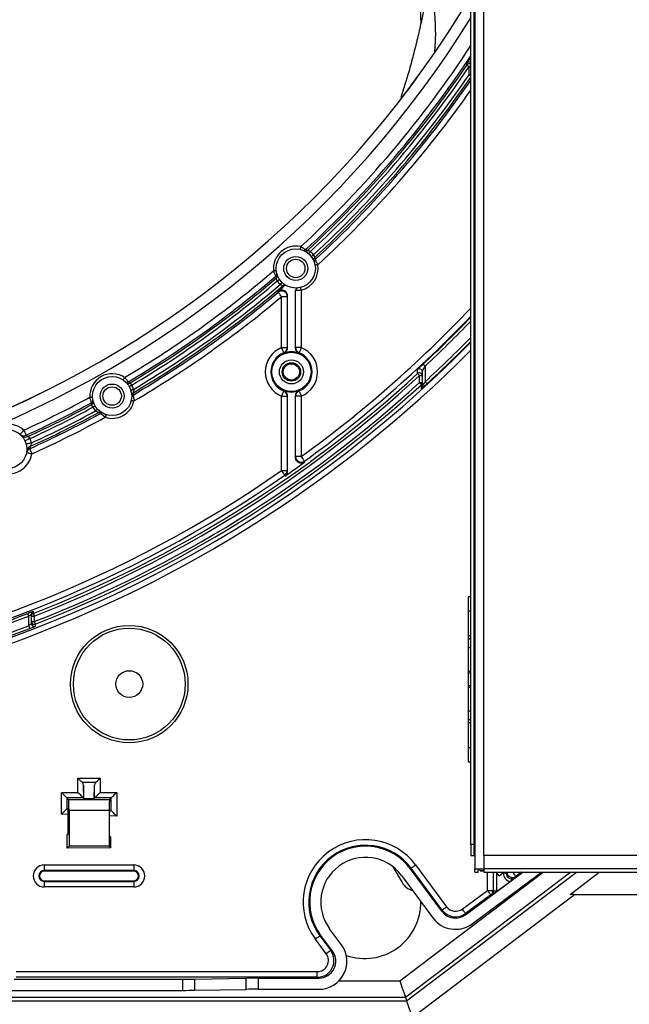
# Model space of a CAD drawing. Header units: millimetres. Extents: x 25 to 1935, y 715 to 2336.
# Tile 98 of 252: x 795 to 831, y 1862 to 1921. Entities that reach past the tile are written whole.
import ezdxf

# ---------------------------------------------------------------- set-up
doc = ezdxf.new("R2010")
doc.units = ezdxf.units.MM
doc.header["$LTSCALE"] = 2
doc.layers.get('0').update_dxf_attribs({"color": 2})

msp = doc.modelspace()

# ---------------------------------------------------------------- linework, layer by layer
at = {"color": 2, "linetype": 'Continuous', "lineweight": 30}
for p, q in [((822.246, 2031.16), (822.246, 1870.543)), ((822.78, 1871.326), (822.78, 2031.16)), ((822.013, 1871.993), (822.013, 2029.493)), ((822.213, 1871.993), (822.213, 2029.493)), ((821.911, 1917.878), (821.911, 1918.363)), ((822.013, 1918.363), (821.911, 1918.363)), ((821.911, 1917.878), (822.013, 1917.878)), ((822.213, 1912.287), (822.246, 1912.287)), ((822.246, 1910.787), (822.213, 1910.787)), ((822.213, 1906.121), (822.246, 1906.121)), ((811.898, 1905.037), (811.898, 1901.611)), ((810.732, 1901.611), (810.732, 1904.653)), ((810.732, 1904.653), (811.065, 1904.653)), ((811.065, 1904.721), (811.065, 1901.583)), ((811.565, 1901.583), (811.565, 1905.007)), ((822.246, 1904.621), (822.213, 1904.621)), ((810.732, 1901.611), (811.065, 1901.611)), ((811.898, 1901.611), (811.565, 1901.611)), ((819.283, 1900.5), (819.283, 1899.577)), ((818.95, 1899.939), (819.117, 1899.939)), ((818.95, 1899.522), (818.95, 1899.939)), ((819.117, 1900.182), (819.117, 1899.939)), ((819.117, 1899.939), (819.117, 1899.522)), ((818.95, 1899.522), (819.117, 1899.522)), ((819.117, 1899.522), (819.117, 1899.28)), ((810.732, 1898.715), (811.065, 1898.715)), ((810.732, 1894.283), (810.732, 1898.715)), ((811.065, 1898.743), (811.065, 1894.219)), ((811.565, 1895.046), (811.565, 1898.743)), ((811.898, 1898.715), (811.565, 1898.715)), ((811.898, 1898.715), (811.898, 1895.11)), ((811.898, 1895.11), (811.565, 1895.11)), ((810.732, 1894.283), (811.065, 1894.283)), ((822.013, 1886.749), (821.851, 1886.749)), ((821.851, 1886.749), (821.851, 1885.916)), ((795.812, 1885.602), (795.812, 1885.721)), ((821.851, 1885.916), (821.851, 1884.416)), ((821.851, 1885.916), (822.013, 1885.916)), ((795.646, 1885.02), (795.646, 1885.598)), ((795.812, 1885.273), (795.812, 1885.602)), ((795.812, 1885.602), (795.979, 1885.602)), ((795.812, 1885.273), (795.979, 1885.273)), ((795.812, 1885.154), (795.812, 1885.273)), ((795.979, 1885.602), (795.979, 1885.273)), ((822.013, 1884.416), (821.851, 1884.416)), ((821.851, 1884.416), (821.851, 1884.229)), ((822.013, 1884.229), (821.851, 1884.229)), ((821.851, 1884.229), (821.851, 1883.729)), ((821.851, 1883.729), (821.851, 1882.291)), ((821.851, 1883.729), (822.013, 1883.729)), ((821.851, 1882.291), (821.851, 1882.213)), ((822.013, 1882.291), (821.851, 1882.291)), ((821.851, 1882.213), (822.013, 1882.213)), ((821.851, 1882.213), (821.851, 1881.452)), ((822.013, 1881.452), (821.851, 1881.452)), ((821.851, 1881.452), (821.851, 1881.374)), ((821.851, 1881.374), (821.851, 1879.936)), ((821.851, 1881.374), (822.013, 1881.374)), ((821.851, 1879.936), (821.851, 1879.436)), ((822.013, 1879.936), (821.851, 1879.936)), ((821.851, 1879.436), (822.013, 1879.436)), ((821.851, 1879.436), (821.851, 1879.249)), ((821.851, 1879.249), (822.013, 1879.249)), ((821.851, 1879.249), (821.851, 1877.749)), ((821.851, 1877.749), (821.851, 1876.916)), ((822.013, 1877.749), (821.851, 1877.749)), ((821.851, 1876.916), (822.013, 1876.916)), ((798.584, 1875.094), (798.584, 1875.944)), ((798.584, 1875.944), (799.906, 1875.944)), ((799.639, 1875.677), (798.851, 1875.677)), ((799.906, 1875.944), (799.906, 1875.094)), ((797.595, 1875.094), (798.584, 1875.094)), ((797.595, 1873.789), (797.595, 1875.094)), ((798.917, 1875.532), (798.917, 1874.76)), ((798.936, 1874.733), (798.917, 1875.532)), ((799.554, 1874.733), (799.572, 1875.532)), ((799.572, 1874.76), (799.572, 1875.532)), ((799.906, 1875.094), (800.894, 1875.094)), ((800.894, 1875.094), (800.894, 1873.674)), ((797.928, 1874.761), (797.928, 1874.11)), ((797.928, 1874.761), (798.018, 1874.671)), ((798.917, 1874.761), (797.928, 1874.761)), ((798.018, 1874.671), (800.471, 1874.671)), ((798.917, 1874.76), (798.937, 1874.699)), ((798.936, 1874.733), (799.554, 1874.733)), ((799.552, 1874.699), (798.937, 1874.699)), ((799.572, 1874.76), (799.552, 1874.699)), ((800.562, 1874.761), (799.573, 1874.761)), ((800.562, 1874.761), (800.471, 1874.671)), ((800.562, 1874.018), (800.562, 1874.761)), ((798.001, 1874.111), (797.929, 1874.111)), ((797.929, 1874.111), (798.002, 1874.108)), ((798.009, 1872.573), (798.009, 1873.943)), ((798.051, 1874.005), (798.051, 1871.882)), ((800.438, 1874.005), (798.051, 1874.005)), ((800.438, 1874.005), (800.438, 1871.882)), ((800.48, 1874.022), (800.561, 1874.019)), ((800.482, 1874.024), (800.561, 1874.019)), ((798.009, 1873.774), (797.595, 1873.789)), ((800.473, 1872.444), (800.473, 1873.858)), ((800.894, 1873.674), (800.473, 1873.688)), ((797.939, 1871.77), (797.939, 1872.581)), ((797.939, 1872.581), (798.009, 1872.573)), ((798.009, 1872.577), (797.939, 1872.581)), ((800.543, 1872.444), (800.473, 1872.448)), ((800.543, 1872.444), (800.473, 1872.444)), ((800.543, 1871.777), (800.543, 1872.444)), ((798.051, 1871.882), (797.939, 1871.77)), ((800.543, 1871.777), (797.939, 1871.77)), ((800.438, 1871.882), (798.051, 1871.882)), ((800.438, 1871.882), (800.543, 1871.777)), ((822.213, 1871.993), (822.013, 1871.993)), ((822.013, 1871.993), (822.013, 1871.326)), ((822.213, 1871.326), (822.213, 1871.993)), ((822.013, 1871.326), (822.213, 1871.326)), ((822.213, 1871.326), (822.246, 1871.326)), ((822.78, 1871.326), (822.78, 1870.543)), ((839.889, 1871.326), (822.78, 1871.326)), ((796.578, 1870.771), (801.911, 1870.771)), ((796.578, 1870.771), (796.578, 1870.438)), ((796.578, 1870.397), (796.578, 1870.438)), ((801.911, 1870.438), (796.578, 1870.438)), ((801.911, 1870.397), (796.578, 1870.397)), ((801.911, 1870.771), (801.911, 1870.438)), ((801.911, 1870.397), (801.911, 1870.438)), ((817.369, 1870.657), (817.911, 1869.717)), ((818.41, 1870.538), (818.452, 1870.569)), ((820.291, 1868), (818.41, 1870.538)), ((820.302, 1868.073), (818.452, 1870.569)), ((818.719, 1870.767), (820.57, 1868.272)), ((822.246, 1870.543), (822.78, 1870.543)), ((822.246, 1870.326), (822.246, 1870.543)), ((822.446, 1870.326), (822.446, 1870.543)), ((822.567, 1870.409), (822.567, 1870.543)), ((822.767, 1870.409), (822.567, 1870.409)), ((822.767, 1870.543), (822.767, 1870.409)), ((822.78, 1870.409), (822.767, 1870.409)), ((839.889, 1870.543), (822.78, 1870.543)), ((822.78, 1870.543), (822.78, 1870.326)), ((796.578, 1869.824), (796.578, 1869.783)), ((796.578, 1869.824), (801.911, 1869.824)), ((801.911, 1869.824), (801.911, 1869.783)), ((817.778, 1863.86), (826.32, 1870.326)), ((817.874, 1870.14), (819.756, 1867.603)), ((827.977, 1870.326), (818.114, 1862.861)), ((818.182, 1862.66), (828.31, 1870.326)), ((821.69, 1867.792), (825.107, 1870.326)), ((822.087, 1867.257), (826.226, 1870.326)), ((822.246, 1870.326), (822.446, 1870.326)), ((822.78, 1870.326), (839.889, 1870.326)), ((823.001, 1869.245), (823.001, 1870.326)), ((823.334, 1870.326), (823.334, 1869.245)), ((823.373, 1869.225), (823.373, 1870.326)), ((823.54, 1870.326), (823.54, 1869.225)), ((823.586, 1870.278), (823.648, 1870.326)), ((823.709, 1870.121), (823.586, 1870.278)), ((823.709, 1870.121), (823.973, 1870.326)), ((823.95, 1870.271), (823.95, 1870.308)), ((824.117, 1870.271), (823.95, 1870.271)), ((824.013, 1870.326), (824.045, 1870.286)), ((824.117, 1870.31), (824.117, 1870.271)), ((824.687, 1870.081), (824.648, 1870.003)), ((825.019, 1870.326), (824.687, 1870.081)), ((827.928, 1869.011), (829.666, 1870.326)), ((796.578, 1869.783), (801.911, 1869.783)), ((796.578, 1869.783), (796.578, 1869.45)), ((801.911, 1869.45), (796.578, 1869.45)), ((801.911, 1869.783), (801.911, 1869.45)), ((821.502, 1868.134), (823.001, 1869.245)), ((823.001, 1869.245), (823.334, 1869.245)), ((823.334, 1869.245), (823.373, 1869.225)), ((823.373, 1869.225), (823.54, 1869.225)), ((823.537, 1869.175), (824.353, 1869.78)), ((818.511, 1861.677), (828.199, 1869.011)), ((823.199, 1868.977), (821.701, 1867.866)), ((823.238, 1868.957), (823.199, 1868.977)), ((828.199, 1869.011), (827.928, 1869.011)), ((828.199, 1869.011), (843.329, 1869.011)), ((820.291, 1868), (820.302, 1868.073)), ((821.701, 1867.866), (821.69, 1867.792)), ((814.297, 1866.011), (813.59, 1866.964)), ((813.389, 1865.468), (812.745, 1866.337)), ((813.054, 1866.567), (813.012, 1866.535)), ((813.012, 1866.535), (813.657, 1865.666)), ((813.054, 1866.567), (813.761, 1865.614)), ((813.657, 1865.666), (813.761, 1865.614)), ((794.789, 1863.954), (804.831, 1863.954)), ((794.906, 1864.404), (812.854, 1864.404)), ((812.854, 1864.071), (794.906, 1864.071)), ((804.831, 1863.288), (804.831, 1863.954)), ((805.538, 1863.96), (808.619, 1864.013)), ((805.538, 1863.96), (805.538, 1863.293)), ((808.619, 1863.347), (808.619, 1864.013)), ((809.326, 1864.018), (812.958, 1864.018)), ((809.326, 1864.018), (809.326, 1863.352)), ((812.854, 1864.071), (812.854, 1864.404)), ((812.958, 1864.018), (812.854, 1864.071)), ((805.538, 1863.293), (808.619, 1863.347)), ((809.326, 1863.352), (812.958, 1863.352)), ((814.157, 1863.86), (817.778, 1863.86)), ((818.114, 1862.861), (780.011, 1862.861)), ((794.026, 1863.288), (804.831, 1863.288)), ((818.114, 1862.861), (818.182, 1862.66)), ((780.011, 1862.66), (818.182, 1862.66)), ((818.182, 1862.66), (818.511, 1861.677))]:
    msp.add_line(p, q, dxfattribs=at)
at = {"color": 2, "linetype": 'Continuous', "lineweight": 30, "flags": 128}
for points in [[(821.773, 1918.456), (821.773, 1918.461), (821.773, 1918.503), (821.773, 1918.563)], [(822.013, 1918.602), (822.008, 1918.606), (821.967, 1918.627)], [(821.773, 1918.456), (821.776, 1918.454), (821.785, 1918.448), (821.798, 1918.44), (821.815, 1918.428), (821.835, 1918.414), (821.859, 1918.398), (821.885, 1918.381), (821.911, 1918.363)], [(822.013, 1917.808), (822.008, 1917.812), (821.987, 1917.826), (821.963, 1917.842), (821.938, 1917.86), (821.911, 1917.878)], [(811.866, 1907.631), (811.859, 1907.599), (811.852, 1907.569), (811.846, 1907.541), (811.84, 1907.516), (811.836, 1907.496), (811.832, 1907.481), (811.83, 1907.472), (811.829, 1907.469)], [(812.445, 1907.339), (812.424, 1907.314), (812.404, 1907.291), (812.385, 1907.269), (812.368, 1907.25), (812.355, 1907.234), (812.345, 1907.222), (812.338, 1907.215), (812.336, 1907.213)], [(812.632, 1907.14), (812.607, 1907.12), (812.582, 1907.101), (812.559, 1907.084), (812.539, 1907.068), (812.522, 1907.056), (812.51, 1907.046), (812.503, 1907.041), (812.5, 1907.039)], [(810.247, 1906.193), (810.279, 1906.197), (810.31, 1906.2), (810.339, 1906.203), (810.364, 1906.206), (810.384, 1906.208), (810.4, 1906.209), (810.409, 1906.21), (810.412, 1906.211)], [(812.888, 1906.549), (812.856, 1906.544), (812.825, 1906.539), (812.797, 1906.534), (812.772, 1906.53), (812.751, 1906.526), (812.736, 1906.524), (812.727, 1906.522), (812.724, 1906.522)], [(810.468, 1905.584), (810.495, 1905.602), (810.521, 1905.619), (810.545, 1905.636), (810.566, 1905.65), (810.583, 1905.661), (810.596, 1905.67), (810.604, 1905.675), (810.606, 1905.677)], [(810.644, 1905.374), (810.666, 1905.398), (810.688, 1905.42), (810.708, 1905.441), (810.726, 1905.459), (810.74, 1905.474), (810.751, 1905.485), (810.758, 1905.492), (810.76, 1905.494)], [(811.898, 1905.037), (811.89, 1905.069), (811.883, 1905.099), (811.876, 1905.127), (811.87, 1905.152), (811.864, 1905.172), (811.861, 1905.187), (811.858, 1905.196), (811.858, 1905.199)], [(810.517, 1904.908), (810.517, 1904.923), (810.517, 1904.976)], [(810.732, 1904.653), (810.69, 1904.702), (810.65, 1904.749), (810.614, 1904.793), (810.581, 1904.832), (810.555, 1904.863), (810.535, 1904.887), (810.522, 1904.902), (810.517, 1904.908)], [(810.856, 1901.302), (810.854, 1901.308), (810.846, 1901.326), (810.835, 1901.355), (810.819, 1901.394), (810.8, 1901.44), (810.779, 1901.494), (810.756, 1901.551), (810.732, 1901.611)], [(811.898, 1901.611), (811.874, 1901.551), (811.851, 1901.494), (811.829, 1901.44), (811.811, 1901.394), (811.795, 1901.355), (811.784, 1901.326), (811.776, 1901.308), (811.774, 1901.302)], [(810.858, 1901.275), (810.858, 1901.281), (810.856, 1901.302)], [(811.774, 1901.302), (811.773, 1901.296), (811.772, 1901.275)], [(819.169, 1900.622), (819.172, 1900.619), (819.179, 1900.612), (819.189, 1900.6), (819.203, 1900.585), (819.221, 1900.567), (819.24, 1900.546), (819.261, 1900.523), (819.283, 1900.5)], [(801.367, 1899.828), (801.349, 1899.801), (801.332, 1899.775), (801.316, 1899.751), (801.302, 1899.73), (801.29, 1899.713), (801.282, 1899.7), (801.276, 1899.692), (801.275, 1899.69)], [(818.837, 1900.061), (818.837, 1900.069), (818.837, 1900.101), (818.837, 1900.227), (818.837, 1900.305)], [(818.95, 1899.939), (818.928, 1899.962), (818.907, 1899.985), (818.888, 1900.006), (818.871, 1900.025), (818.857, 1900.04), (818.846, 1900.051), (818.84, 1900.058), (818.837, 1900.061)], [(801.643, 1899.29), (801.646, 1899.291), (801.654, 1899.296), (801.667, 1899.304), (801.685, 1899.314), (801.707, 1899.326), (801.733, 1899.34), (801.76, 1899.355), (801.788, 1899.371)], [(819.062, 1899.399), (819.06, 1899.402), (819.053, 1899.409), (819.043, 1899.421), (819.029, 1899.436), (819.012, 1899.455), (818.992, 1899.476), (818.972, 1899.499), (818.95, 1899.522)], [(819.062, 1899.157), (819.062, 1899.164), (819.062, 1899.196), (819.062, 1899.322), (819.062, 1899.399)], [(819.396, 1899.454), (819.394, 1899.457), (819.387, 1899.464), (819.376, 1899.475), (819.362, 1899.491), (819.345, 1899.509), (819.326, 1899.53), (819.305, 1899.553), (819.283, 1899.577)], [(799.293, 1898.65), (799.325, 1898.652), (799.356, 1898.654), (799.385, 1898.655), (799.41, 1898.657), (799.431, 1898.658), (799.447, 1898.659), (799.456, 1898.659), (799.459, 1898.659)], [(801.738, 1899.068), (801.741, 1899.069), (801.75, 1899.072), (801.765, 1899.077), (801.785, 1899.083), (801.809, 1899.091), (801.836, 1899.099), (801.866, 1899.108), (801.897, 1899.118)], [(810.732, 1898.715), (810.756, 1898.775), (810.779, 1898.833), (810.8, 1898.886), (810.819, 1898.933), (810.835, 1898.971), (810.846, 1899), (810.854, 1899.018), (810.856, 1899.024)], [(810.856, 1899.024), (810.857, 1899.03), (810.858, 1899.052)], [(811.772, 1899.052), (811.772, 1899.046), (811.774, 1899.024)], [(811.774, 1899.024), (811.776, 1899.018), (811.784, 1899), (811.795, 1898.971), (811.811, 1898.933), (811.829, 1898.886), (811.851, 1898.833), (811.874, 1898.775), (811.898, 1898.715)], [(799.469, 1898.055), (799.497, 1898.071), (799.524, 1898.087), (799.549, 1898.101), (799.571, 1898.114), (799.589, 1898.124), (799.603, 1898.132), (799.611, 1898.137), (799.614, 1898.138)], [(799.506, 1898.375), (799.505, 1898.381), (799.5, 1898.408)], [(801.763, 1898.465), (801.766, 1898.465), (801.775, 1898.462), (801.79, 1898.459), (801.81, 1898.455), (801.835, 1898.449), (801.863, 1898.443), (801.893, 1898.436), (801.925, 1898.429)], [(799.631, 1897.832), (799.655, 1897.854), (799.678, 1897.874), (799.7, 1897.894), (799.718, 1897.91), (799.734, 1897.924), (799.745, 1897.935), (799.752, 1897.941), (799.755, 1897.943)], [(800.26, 1897.613), (800.259, 1897.61), (800.256, 1897.601), (800.251, 1897.586), (800.245, 1897.566), (800.237, 1897.542), (800.228, 1897.515), (800.218, 1897.485), (800.208, 1897.454)], [(795.137, 1896.438), (795.141, 1896.443), (795.154, 1896.457), (795.174, 1896.48), (795.201, 1896.512), (795.234, 1896.55), (795.273, 1896.593), (795.314, 1896.64), (795.357, 1896.689)], [(795.357, 1896.689), (795.383, 1896.63), (795.409, 1896.574), (795.433, 1896.522), (795.453, 1896.476), (795.471, 1896.438), (795.484, 1896.41), (795.492, 1896.392), (795.495, 1896.385)], [(795.729, 1896.191), (795.67, 1896.163), (795.613, 1896.137), (795.561, 1896.113), (795.515, 1896.092), (795.477, 1896.074), (795.449, 1896.061), (795.432, 1896.053), (795.426, 1896.051)], [(795.821, 1895.932), (795.758, 1895.916), (795.697, 1895.901), (795.641, 1895.887), (795.592, 1895.874), (795.552, 1895.864), (795.522, 1895.856), (795.504, 1895.851), (795.498, 1895.85)], [(795.839, 1895.273), (795.775, 1895.286), (795.714, 1895.298), (795.657, 1895.309), (795.608, 1895.318), (795.567, 1895.326), (795.537, 1895.332), (795.518, 1895.336), (795.512, 1895.337)], [(795.702, 1895.577), (795.705, 1895.57), (795.713, 1895.552), (795.726, 1895.524), (795.743, 1895.486), (795.764, 1895.44), (795.787, 1895.388), (795.813, 1895.332), (795.839, 1895.273)], [(811.898, 1895.11), (811.936, 1895.058), (811.972, 1895.008), (812.006, 1894.962), (812.035, 1894.921), (812.06, 1894.888), (812.078, 1894.862), (812.089, 1894.846), (812.094, 1894.841)], [(812.094, 1894.841), (812.094, 1894.826), (812.094, 1894.776)], [(810.922, 1894.009), (810.918, 1894.015), (810.906, 1894.031), (810.889, 1894.057), (810.865, 1894.091), (810.836, 1894.132), (810.804, 1894.179), (810.768, 1894.23), (810.732, 1894.283)], [(810.922, 1893.945), (810.922, 1893.959), (810.922, 1894.009)], [(795.586, 1885.753), (795.587, 1885.75), (795.591, 1885.741), (795.596, 1885.726), (795.604, 1885.707), (795.613, 1885.683), (795.623, 1885.657), (795.634, 1885.628), (795.646, 1885.598)], [(795.918, 1885.876), (795.918, 1885.87), (795.918, 1885.845), (795.918, 1885.758)], [(795.918, 1885.758), (795.92, 1885.754), (795.923, 1885.745), (795.929, 1885.731), (795.937, 1885.711), (795.946, 1885.688), (795.956, 1885.661), (795.967, 1885.632), (795.979, 1885.602)], [(795.979, 1885.273), (795.991, 1885.243), (796.002, 1885.214), (796.012, 1885.188), (796.021, 1885.164), (796.029, 1885.145), (796.035, 1885.13), (796.038, 1885.121), (796.039, 1885.118)], [(796.039, 1885.118), (796.039, 1885.111), (796.039, 1885.087), (796.039, 1884.999)], [(795.646, 1885.02), (795.657, 1884.99), (795.668, 1884.961), (795.679, 1884.934), (795.687, 1884.911), (795.695, 1884.891), (795.7, 1884.877), (795.704, 1884.868), (795.705, 1884.864)], [(798.851, 1875.677), (798.809, 1875.719), (798.76, 1875.768), (798.705, 1875.823), (798.645, 1875.882), (798.584, 1875.944)], [(799.639, 1875.677), (799.68, 1875.719), (799.73, 1875.768), (799.785, 1875.823), (799.844, 1875.882), (799.906, 1875.944)], [(797.595, 1875.094), (797.658, 1875.031), (797.719, 1874.97), (797.775, 1874.914), (797.825, 1874.864), (797.866, 1874.823), (797.898, 1874.791), (797.919, 1874.77), (797.928, 1874.761)], [(798.584, 1875.094), (798.647, 1875.031), (798.707, 1874.97), (798.764, 1874.914), (798.813, 1874.864), (798.855, 1874.823), (798.887, 1874.791), (798.907, 1874.77), (798.917, 1874.761)], [(799.573, 1874.761), (799.582, 1874.77), (799.603, 1874.791), (799.635, 1874.823), (799.676, 1874.864), (799.726, 1874.914), (799.782, 1874.97), (799.843, 1875.031), (799.906, 1875.094)], [(800.562, 1874.761), (800.571, 1874.77), (800.592, 1874.791), (800.623, 1874.823), (800.665, 1874.864), (800.715, 1874.914), (800.771, 1874.97), (800.832, 1875.031), (800.894, 1875.094)], [(797.595, 1873.789), (797.658, 1873.849), (797.719, 1873.908), (797.775, 1873.962), (797.825, 1874.01), (797.866, 1874.05), (797.898, 1874.081), (797.919, 1874.101), (797.928, 1874.11)], [(800.894, 1873.674), (800.832, 1873.739), (800.771, 1873.802), (800.715, 1873.86), (800.665, 1873.911), (800.623, 1873.954), (800.592, 1873.987), (800.571, 1874.009), (800.562, 1874.018)], [(818.452, 1870.569), (818.458, 1870.573), (818.473, 1870.585), (818.498, 1870.603), (818.532, 1870.628), (818.572, 1870.658), (818.618, 1870.692), (818.668, 1870.729), (818.719, 1870.767)], [(823.586, 1870.278), (823.584, 1870.281), (823.578, 1870.288), (823.569, 1870.3), (823.556, 1870.317), (823.549, 1870.326)], [(824.14, 1870.318), (824.125, 1870.313), (824.045, 1870.286)], [(824.505, 1870.326), (824.527, 1870.297), (824.564, 1870.247), (824.598, 1870.201), (824.628, 1870.161), (824.653, 1870.127), (824.671, 1870.102), (824.683, 1870.087), (824.687, 1870.081)], [(823.199, 1868.977), (823.195, 1868.983), (823.183, 1868.999), (823.164, 1869.024), (823.14, 1869.057), (823.11, 1869.097), (823.076, 1869.143), (823.039, 1869.193), (823.001, 1869.245)], [(820.302, 1868.073), (820.308, 1868.078), (820.324, 1868.09), (820.349, 1868.108), (820.382, 1868.133), (820.422, 1868.163), (820.468, 1868.197), (820.518, 1868.234), (820.57, 1868.272)], [(821.701, 1867.866), (821.696, 1867.872), (821.685, 1867.888), (821.666, 1867.913), (821.641, 1867.946), (821.611, 1867.986), (821.577, 1868.032), (821.54, 1868.082), (821.502, 1868.134)], [(813.012, 1866.535), (813.006, 1866.531), (812.991, 1866.519), (812.966, 1866.501), (812.932, 1866.476), (812.892, 1866.446), (812.846, 1866.412), (812.796, 1866.375), (812.745, 1866.337)], [(813.657, 1865.666), (813.651, 1865.662), (813.635, 1865.65), (813.61, 1865.632), (813.577, 1865.607), (813.536, 1865.577), (813.49, 1865.543), (813.441, 1865.506), (813.389, 1865.468)], [(817.778, 1863.86), (817.843, 1863.667), (817.905, 1863.482), (817.963, 1863.31), (818.014, 1863.16), (818.055, 1863.035), (818.087, 1862.942), (818.107, 1862.883), (818.114, 1862.861)]]:
    msp.add_lwpolyline(points, dxfattribs=at)
at = {"color": 2, "linetype": 'Continuous', "lineweight": 30}
for centre, radius in [((769.245, 1954.011), 39.604), ((811.573, 1906.33), 1.167), ((811.573, 1906.33), 0.717), ((811.573, 1906.33), 0.55), ((811.315, 1900.163), 1.167), ((811.315, 1900.163), 0.718), ((811.315, 1900.163), 0.549), ((811.315, 1900.163), 0.486), ((800.624, 1898.721), 1.167), ((800.624, 1898.721), 0.717), ((800.624, 1898.721), 0.55), ((794.367, 1895.561), 1.167), ((801.645, 1881.548), 3.5), ((801.645, 1881.548), 3.333), ((801.645, 1881.548), 0.8)]:
    msp.add_circle(centre, radius, dxfattribs=at)
for centre, radius, start, end in [((769.245, 1954.011), 74.478, 44.88589, 213.44878), ((769.245, 1954.011), 74.144, 44.62672, 315.37328), ((769.245, 1954.011), 73.92, 44.43128, 206.71149), ((769.245, 1954.011), 73.753, 44.43128, 206.71149), ((769.245, 1954.011), 73.447, 44.18648, 206.63233), ((769.245, 1954.011), 64.036, 34.50912, 274.90532), ((769.245, 1954.011), 63.87, 34.45269, 274.75417), ((769.245, 1954.011), 63.597, 34.0925, 274.73953), ((769.245, 1954.011), 63.43, 34.0925, 274.83279), ((769.245, 1954.011), 63.322, 33.55777, 274.87593), ((769.245, 1954.011), 62.989, 33.09796, 274.87593), ((769.245, 1954.011), 62.101, 31.81926, 328.18074), ((769.245, 1954.011), 61.434, 30.80251, 329.19749), ((769.245, 1954.011), 61.435, 30.80277, 329.19723), ((769.245, 1954.011), 73.056, 199.23231, 304.78387), ((769.245, 1954.011), 72.722, 199.23231, 304.78387), ((769.245, 1954.011), 62.989, 312.58211, 326.90204), ((769.245, 1954.011), 63.322, 312.67131, 326.44223), ((821.911, 1918.47), 0.167, 70.55346, 145.95405), ((821.911, 1918.363), 0.167, 52.40788, 145.87083), ((769.245, 1954.011), 63.43, 312.71431, 325.9075), ((769.245, 1954.011), 63.597, 312.78809, 325.9075), ((769.245, 1954.011), 63.87, 312.79008, 325.54731), ((769.245, 1954.011), 64.036, 312.72264, 325.49088), ((769.245, 1954.011), 64.144, 312.68271, 325.35108), ((769.245, 1954.011), 64.478, 312.60015, 324.92485), ((769.245, 1954.011), 74.478, 214.59702, 315.11411), ((811.573, 1906.33), 1.333, 77.29673, 185.89756), ((812.051, 1907.575), 0.167, 248.98109, 312.68227), ((812.159, 1907.528), 0.167, 243.91593, 312.72472), ((811.573, 1906.33), 1.333, 37.37495, 49.12868), ((812.803, 1906.844), 0.167, 132.71046, 202.64984), ((812.844, 1906.734), 0.167, 132.67262, 197.6311), ((769.245, 1954.011), 62.989, 300.66199, 310.61218), ((811.573, 1906.33), 1.333, 284.12615, 9.43045), ((769.245, 1954.011), 63.322, 300.72185, 310.52297), ((769.245, 1954.011), 63.43, 300.74854, 310.47997), ((810.28, 1906.003), 0.167, 310.5139, 14.21178), ((810.314, 1905.89), 0.167, 310.47543, 357.35241), ((810.314, 1905.89), 0.167, 357.3584, 19.27978), ((769.245, 1954.011), 63.597, 300.77825, 310.40619), ((769.245, 1954.011), 64.036, 300.6311, 310.47165), ((769.245, 1954.011), 63.87, 300.7459, 310.40421), ((811.573, 1906.33), 1.333, 214.06561, 225.81934), ((769.245, 1954.011), 64.092, 310.08737, 310.49093), ((810.917, 1905.17), 0.167, 60.54488, 130.48298), ((811.732, 1905.007), 0.167, 96.83772, 180), ((769.245, 1954.011), 64.144, 300.57247, 310.04814), ((769.245, 1954.011), 64.478, 300.45415, 310.04814), ((810.732, 1904.653), 0.333, 0.0138, 130.03791), ((769.245, 1954.011), 72.722, 305.91081, 316.5199), ((769.245, 1954.011), 73.056, 305.91081, 316.24496), ((769.245, 1954.011), 73.095, 313.07946, 316.21293), ((769.245, 1954.011), 73.261, 313.07946, 316.07714), ((769.245, 1954.011), 73.939, 312.59082, 315.53506), ((811.315, 1900.163), 1.561, 111.94201, 248.05799), ((810.732, 1901.611), 0.333, 291.93902, 359.99873), ((811.898, 1901.611), 0.333, 179.99893, 248.06206), ((811.315, 1900.163), 1.561, 291.94201, 68.05799), ((769.245, 1954.011), 74.105, 312.59082, 315.40394), ((811.315, 1900.163), 1.228, 111.94201, 248.05799), ((811.315, 1900.163), 1.202, 67.66336, 112.33664), ((811.315, 1900.163), 1.228, 291.94201, 68.05799), ((818.95, 1900.182), 0.167, 65.89865, 132.69565), ((818.95, 1900.182), 0.167, 0.0017, 65.89936), ((769.245, 1954.011), 73.28, 291.34588, 312.59043), ((769.245, 1954.011), 73.447, 291.34588, 312.59043), ((800.624, 1898.721), 1.333, 56.12222, 183.03169), ((818.95, 1899.938), 0.167, 0.01356, 132.58128), ((769.245, 1954.011), 73.753, 291.25271, 312.3716), ((769.245, 1954.011), 73.92, 291.25271, 312.3716), ((801.509, 1899.718), 0.167, 228.41801, 300.73124), ((801.59, 1899.641), 0.167, 223.61576, 300.75855), ((800.624, 1898.721), 1.333, 17.32807, 29.18336), ((818.95, 1899.522), 0.167, 312.35063, 0.00266), ((818.95, 1899.28), 0.167, 312.22579, 0.00044), ((769.245, 1954.011), 62.989, 294.49074, 298.49193), ((801.955, 1898.64), 0.167, 120.56244, 176.50213), ((801.957, 1898.766), 0.167, 120.61653, 181.93519), ((810.732, 1898.715), 0.333, 0.00313, 68.05912), ((811.315, 1900.163), 1.202, 247.66336, 292.33664), ((811.898, 1898.715), 0.333, 111.9398, 179.99921), ((769.245, 1954.011), 63.322, 294.49074, 298.43206), ((769.245, 1954.011), 63.43, 294.53032, 298.40537), ((769.245, 1954.011), 63.597, 294.60984, 298.37567), ((799.314, 1898.473), 0.167, 298.42056, 10.73694), ((799.34, 1898.364), 0.167, 298.39897, 3.96784), ((800.624, 1898.721), 1.333, 209.97055, 221.82585), ((800.624, 1898.721), 1.333, 251.81772, 347.3362), ((769.245, 1954.011), 64.144, 294.35953, 298.58144), ((769.245, 1954.011), 64.036, 294.42182, 298.52282), ((769.245, 1954.011), 63.87, 294.58821, 298.40801), ((769.245, 1954.011), 64.478, 294.35953, 298.69977), ((799.902, 1897.6), 0.167, 57.21954, 118.5356), ((800.012, 1897.537), 0.167, 62.65285, 118.5925), ((794.367, 1895.561), 1.5, 48.72778, 177.78987), ((795.357, 1896.689), 0.333, 228.73071, 294.50086), ((795.441, 1896.609), 0.333, 224.28857, 294.54063), ((795.858, 1895.4), 0.333, 114.41015, 158.80439), ((794.367, 1895.561), 1.5, 14.31943, 24.8036), ((794.367, 1895.561), 1.5, 237.59603, 348.92162), ((795.839, 1895.273), 0.333, 114.34605, 168.91764), ((795.857, 1895.401), 0.332, 158.77899, 173.85824), ((811.898, 1895.111), 0.333, 180.01138, 305.90416), ((769.245, 1954.011), 73.108, 304.75518, 305.8809), ((810.732, 1894.283), 0.333, 304.76806, 359.99813), ((769.245, 1954.011), 73.164, 278.13744, 291.10198), ((795.979, 1885.721), 0.167, 111.36961, 179.99827), ((795.979, 1885.602), 0.167, 111.33611, 179.99745), ((769.245, 1954.011), 73.33, 278.13744, 291.10198), ((795.979, 1885.273), 0.167, 180.00671, 291.25143), ((795.979, 1885.154), 0.167, 180.00296, 234.57173), ((769.245, 1954.011), 73.87, 278.07759, 290.94053), ((769.245, 1954.011), 74.036, 278.07759, 290.94053), ((795.979, 1885.154), 0.167, 234.57234, 291.21178), ((815.732, 1868.552), 3.719, 36.55739, 216.55739), ((815.732, 1868.552), 3.386, 36.55739, 216.55739), ((815.732, 1868.552), 3.333, 36.55739, 216.55739), ((815.732, 1868.552), 2.667, 36.55739, 216.55739), ((796.578, 1870.111), 0.661, 90, 270), ((796.578, 1870.111), 0.328, 90, 270), ((796.578, 1870.111), 0.287, 90, 270), ((801.911, 1870.111), 0.661, 270, 90), ((801.911, 1870.111), 0.328, 270, 90), ((801.911, 1870.111), 0.287, 270, 90), ((824.489, 1870.349), 0.333, 184.33671, 306.50473), ((818.777, 1870.217), 1, 210, 256.06429), ((823, 1869.245), 0.333, 306.56701, 359.99036), ((815.692, 1868.518), 3.333, 250.62169, 1.20498)]:
    msp.add_arc(centre, radius, start, end, dxfattribs=at)
for centre, major_axis, ratio, start_param, end_param in [((798.584, 1875.527), (0.333, 0), 0.75, 0.017453, 0.643501), ((799.906, 1875.527), (0.333, 0), 0.75, 2.498092, 3.124139), ((798.016, 1874.005), (0, 0.667), 0.052408, 4.712389, 6.230825), ((798.584, 1874.76), (0.333, 0), 0.052408, 0.017453, 0.05236), ((798.937, 1874.866), (0, 0.167), 0.017455, 2.498092, 3.089233), ((799.552, 1874.866), (0, 0.167), 0.017455, 3.193953, 3.785094), ((799.906, 1874.76), (0.333, 0), 0.052408, 3.089233, 3.124139), ((800.473, 1874.005), (0, 0.667), 0.052408, 0.05236, 1.570796), ((797.929, 1873.777), (0, 0.334), 0.052376, 6.28318, 6.333714), ((798.001, 1873.944), (0, 0.167), 0.052592, 4.708731, 6.283175), ((800.482, 1873.858), (0, 0.167), 0.052304, 6.279537, 7.853982), ((800.561, 1873.685), (0, 0.334), 0.052376, 6.228994, 6.279527), ((824.45, 1870.271), (-0.225, -0.447), 0.999247, 5.179066, 6.554068), ((824.45, 1870.271), (0.15, 0.298), 0.998496, 2.037474, 4.245712), ((823.04, 1869.225), (0.298, -0.15), 0.999618, 5.816887, 6.749483), ((823.04, 1869.225), (0.447, -0.225), 0.999809, 0.366938, 0.466298), ((821.105, 1868.669), (0.147, 0.989), 0.999898, 2.356347, 3.926839), ((821.105, 1868.669), (-0.098, -0.66), 0.999695, 5.497939, 7.068431), ((821.094, 1868.596), (0.245, 1.649), 0.999695, 2.356347, 3.926839), ((821.094, 1868.596), (-0.147, -0.989), 0.999695, 5.497939, 7.068431), ((812.957, 1865.019), (-1.49, 0.75), 0.999247, 2.037474, 4.245712), ((812.853, 1865.071), (0.893, -0.45), 0.999749, 5.179066, 7.387304), ((812.853, 1865.071), (0.596, -0.3), 0.999247, 5.179066, 7.387304), ((812.957, 1865.019), (0.894, -0.45), 0.999247, 5.179066, 7.387304), ((804.831, 1863.972), (1, 0), 0.017455, 4.712389, 5.497787), ((809.326, 1864.001), (1, 0), 0.017455, 1.570796, 2.356194), ((809.326, 1863.334), (1, 0), 0.017455, 1.570796, 2.356194), ((804.831, 1863.305), (1, 0), 0.017455, 4.712389, 5.497787)]:
    msp.add_ellipse(centre, major_axis=major_axis, ratio=ratio, start_param=start_param, end_param=end_param, dxfattribs=at)
for points, knots in [([(819.045, 1921.003), (819, 1922.271), (818.888, 1925.381), (818.54, 1929.5), (817.911, 1933.333), (817.184, 1936.303), (816.846, 1938.314), (816.678, 1939.319)], [0, 0, 0, 0, 0.2057378, 0.5045039, 0.6695277, 0.834876, 1, 1, 1, 1]), ([(820.137, 1928.069), (820.119, 1927.86), (820.071, 1927.327), (819.982, 1926.567), (819.895, 1925.877), (819.824, 1925.359), (819.745, 1924.806), (819.633, 1924.081), (819.49, 1923.243), (819.345, 1922.456), (819.2, 1921.726), (819.033, 1920.934), (818.825, 1920.023), (818.581, 1919.042), (818.265, 1917.869), (818.004, 1917.035), (817.844, 1916.524)], [0, 0, 0, 0, 0.05244, 0.134071, 0.192058, 0.227479, 0.263123, 0.328635, 0.407867, 0.472497, 0.5267, 0.594332, 0.679158, 0.768355, 0.858252, 1, 1, 1, 1]), ([(820.057, 1927.242), (819.998, 1926.699), (819.877, 1925.603), (819.746, 1924.27), (819.698, 1923.236), (819.736, 1922.413), (819.84, 1921.684), (819.898, 1920.779), (819.902, 1919.941), (819.851, 1919.363), (819.838, 1919.22)], [0, 0, 0, 0, 0.1329032, 0.2679722, 0.4035648, 0.5402559, 0.6776985, 0.8155315, 0.9542404, 1, 1, 1, 1]), ([(821.773, 1918.563), (821.775, 1918.567), (821.78, 1918.576), (821.822, 1918.642), (821.899, 1918.76), (821.972, 1918.872), (822.013, 1918.934)], [0, 0, 0, 0, 0.156327, 0.348905, 0.63879, 1, 1, 1, 1]), ([(811.866, 1907.631), (811.902, 1907.612), (811.946, 1907.587), (812.017, 1907.545), (812.082, 1907.506), (812.141, 1907.468), (812.162, 1907.454), (812.164, 1907.453), (812.164, 1907.453)], [0, 0, 0, 0, 0.229353, 0.286162, 0.50594, 0.735863, 0.945641, 1, 1, 1, 1]), ([(812.164, 1907.453), (812.18, 1907.446), (812.217, 1907.432), (812.252, 1907.415), (812.272, 1907.406)], [0, 0, 0, 0, 0.431743, 1, 1, 1, 1]), ([(812.272, 1907.406), (812.275, 1907.405), (812.28, 1907.404), (812.314, 1907.398), (812.358, 1907.384), (812.405, 1907.364), (812.434, 1907.346), (812.445, 1907.339)], [0, 0, 0, 0, 0.199446, 0.405134, 0.623967, 0.850443, 1, 1, 1, 1]), ([(812.632, 1907.14), (812.642, 1907.123), (812.661, 1907.089), (812.677, 1907.038), (812.687, 1906.995), (812.69, 1906.97), (812.69, 1906.967), (812.69, 1906.966)], [0, 0, 0, 0, 0.2140056, 0.4329476, 0.6578933, 0.8773986, 1, 1, 1, 1]), ([(812.69, 1906.966), (812.697, 1906.951), (812.711, 1906.916), (812.724, 1906.878), (812.731, 1906.857)], [0, 0, 0, 0, 0.431744, 1, 1, 1, 1]), ([(812.731, 1906.857), (812.732, 1906.854), (812.736, 1906.847), (812.761, 1906.802), (812.797, 1906.736), (812.841, 1906.649), (812.872, 1906.583), (812.888, 1906.549)], [0, 0, 0, 0, 0.19669, 0.389997, 0.583974, 0.788039, 1, 1, 1, 1]), ([(810.389, 1905.876), (810.387, 1905.88), (810.384, 1905.887), (810.361, 1905.932), (810.329, 1905.999), (810.289, 1906.088), (810.261, 1906.158), (810.247, 1906.193)], [0, 0, 0, 0, 0.194658, 0.38567, 0.57745, 0.780271, 1, 1, 1, 1]), ([(810.422, 1905.764), (810.417, 1905.779), (810.405, 1905.816), (810.394, 1905.854), (810.389, 1905.876)], [0, 0, 0, 0, 0.431743, 1, 1, 1, 1]), ([(810.468, 1905.584), (810.46, 1905.601), (810.443, 1905.637), (810.43, 1905.69), (810.424, 1905.734), (810.423, 1905.759), (810.423, 1905.762), (810.422, 1905.764)], [0, 0, 0, 0, 0.214975, 0.435281, 0.661669, 0.881047, 1, 1, 1, 1]), ([(810.517, 1904.976), (810.548, 1904.998), (810.61, 1905.04), (810.723, 1905.061), (810.836, 1905.045), (810.937, 1904.992), (811.015, 1904.909), (811.058, 1904.813), (811.063, 1904.749), (811.065, 1904.721)], [0, 0, 0, 0, 0.148531, 0.297064, 0.445581, 0.59409, 0.742627, 0.891198, 1, 1, 1, 1]), ([(810.809, 1905.296), (810.806, 1905.297), (810.801, 1905.298), (810.769, 1905.307), (810.726, 1905.323), (810.681, 1905.346), (810.654, 1905.366), (810.644, 1905.374)], [0, 0, 0, 0, 0.201669, 0.408911, 0.627885, 0.853009, 1, 1, 1, 1]), ([(810.861, 1905.268), (810.854, 1905.272), (810.836, 1905.281), (810.819, 1905.291), (810.809, 1905.296)], [0, 0, 0, 0, 0.42027, 1, 1, 1, 1]), ([(811.045, 1905.29), (811.027, 1905.297), (810.992, 1905.311), (810.935, 1905.307), (810.891, 1905.291), (810.869, 1905.274), (810.861, 1905.268)], [0, 0, 0, 0, 0.286725, 0.573431, 0.860137, 1, 1, 1, 1]), ([(811.898, 1905.037), (811.861, 1905.033), (811.785, 1905.024), (811.684, 1905.015), (811.609, 1905.009), (811.57, 1905.007), (811.566, 1905.007), (811.565, 1905.007)], [0, 0, 0, 0, 0.216455, 0.434981, 0.650448, 0.863675, 1, 1, 1, 1]), ([(811.065, 1901.583), (811.061, 1901.545), (811.054, 1901.47), (810.996, 1901.371), (810.926, 1901.307), (810.875, 1901.283), (810.858, 1901.275)], [0, 0, 0, 0, 0.285542, 0.571075, 0.85662, 1, 1, 1, 1]), ([(811.772, 1901.275), (811.738, 1901.292), (811.672, 1901.328), (811.602, 1901.419), (811.569, 1901.508), (811.566, 1901.564), (811.565, 1901.583)], [0, 0, 0, 0, 0.285519, 0.571046, 0.856572, 1, 1, 1, 1]), ([(819.169, 1900.622), (819.135, 1900.589), (819.059, 1900.518), (818.958, 1900.423), (818.885, 1900.354), (818.844, 1900.314), (818.839, 1900.308), (818.837, 1900.305)], [0, 0, 0, 0, 0.226353, 0.500635, 0.705392, 0.852315, 1, 1, 1, 1]), ([(819.117, 1900.182), (819.117, 1900.184), (819.118, 1900.186), (819.125, 1900.201), (819.142, 1900.234), (819.18, 1900.305), (819.229, 1900.398), (819.266, 1900.468), (819.283, 1900.5)], [0, 0, 0, 0, 0.069881, 0.112833, 0.239896, 0.442794, 0.742769, 1, 1, 1, 1]), ([(801.367, 1899.828), (801.395, 1899.799), (801.452, 1899.739), (801.522, 1899.66), (801.571, 1899.603), (801.592, 1899.578), (801.594, 1899.576), (801.594, 1899.575)], [0, 0, 0, 0, 0.2311931, 0.4688444, 0.6948952, 0.9087552, 1, 1, 1, 1]), ([(801.594, 1899.575), (801.606, 1899.564), (801.634, 1899.539), (801.66, 1899.513), (801.675, 1899.497)], [0, 0, 0, 0, 0.4317507, 1, 1, 1, 1]), ([(801.675, 1899.497), (801.677, 1899.496), (801.681, 1899.493), (801.706, 1899.475), (801.737, 1899.445), (801.767, 1899.408), (801.783, 1899.381), (801.788, 1899.371)], [0, 0, 0, 0, 0.212705, 0.427527, 0.646341, 0.864279, 1, 1, 1, 1]), ([(819.062, 1899.157), (819.064, 1899.158), (819.067, 1899.16), (819.09, 1899.179), (819.102, 1899.19)], [0, 0, 0, 0, 0.490575, 1, 1, 1, 1]), ([(819.102, 1899.19), (819.103, 1899.19), (819.118, 1899.203), (819.176, 1899.254), (819.274, 1899.342), (819.354, 1899.416), (819.396, 1899.454)], [0, 0, 0, 0, 0.019088, 0.277923, 0.623518, 1, 1, 1, 1]), ([(819.117, 1899.28), (819.117, 1899.28), (819.117, 1899.28), (819.12, 1899.285), (819.127, 1899.297), (819.142, 1899.322), (819.175, 1899.379), (819.224, 1899.468), (819.263, 1899.539), (819.283, 1899.577)], [0, 0, 0, 0, 0.031454, 0.101719, 0.141734, 0.230983, 0.414219, 0.686737, 1, 1, 1, 1]), ([(799.394, 1898.326), (799.392, 1898.33), (799.39, 1898.338), (799.372, 1898.389), (799.347, 1898.465), (799.319, 1898.556), (799.301, 1898.621), (799.293, 1898.65)], [0, 0, 0, 0, 0.206301, 0.41074, 0.614959, 0.823892, 1, 1, 1, 1]), ([(801.872, 1898.909), (801.872, 1898.892), (801.873, 1898.85), (801.871, 1898.808), (801.87, 1898.783)], [0, 0, 0, 0, 0.431732, 1, 1, 1, 1]), ([(801.87, 1898.783), (801.871, 1898.78), (801.872, 1898.773), (801.882, 1898.728), (801.894, 1898.661), (801.911, 1898.561), (801.92, 1898.477), (801.925, 1898.429)], [0, 0, 0, 0, 0.180852, 0.35626, 0.533217, 0.727732, 1, 1, 1, 1]), ([(801.897, 1899.118), (801.898, 1899.096), (801.9, 1899.051), (801.892, 1898.989), (801.882, 1898.943), (801.875, 1898.921), (801.872, 1898.911), (801.872, 1898.91), (801.872, 1898.909)], [0, 0, 0, 0, 0.2268072, 0.459809, 0.6967301, 0.8521626, 0.9122939, 1, 1, 1, 1]), ([(810.858, 1899.052), (810.892, 1899.034), (810.958, 1898.999), (811.028, 1898.908), (811.061, 1898.818), (811.064, 1898.762), (811.065, 1898.743)], [0, 0, 0, 0, 0.2855231, 0.5710367, 0.8565728, 1, 1, 1, 1]), ([(811.565, 1898.743), (811.569, 1898.781), (811.576, 1898.856), (811.634, 1898.955), (811.704, 1899.02), (811.755, 1899.044), (811.772, 1899.052)], [0, 0, 0, 0, 0.285538, 0.57108, 0.856615, 1, 1, 1, 1]), ([(799.419, 1898.217), (799.415, 1898.233), (799.405, 1898.268), (799.398, 1898.305), (799.394, 1898.326)], [0, 0, 0, 0, 0.431751, 1, 1, 1, 1]), ([(799.469, 1898.055), (799.46, 1898.071), (799.443, 1898.103), (799.428, 1898.151), (799.421, 1898.19), (799.419, 1898.213), (799.419, 1898.216), (799.419, 1898.217)], [0, 0, 0, 0, 0.210466, 0.422737, 0.639878, 0.859124, 1, 1, 1, 1]), ([(799.823, 1897.746), (799.821, 1897.747), (799.818, 1897.747), (799.804, 1897.751), (799.779, 1897.758), (799.731, 1897.776), (799.678, 1897.8), (799.645, 1897.822), (799.631, 1897.832)], [0, 0, 0, 0, 0.154966, 0.181106, 0.372152, 0.58621, 0.822642, 1, 1, 1, 1]), ([(799.932, 1897.683), (799.915, 1897.692), (799.877, 1897.712), (799.843, 1897.734), (799.823, 1897.746)], [0, 0, 0, 0, 0.431731, 1, 1, 1, 1]), ([(800.208, 1897.454), (800.171, 1897.482), (800.101, 1897.535), (800.019, 1897.605), (799.962, 1897.655), (799.936, 1897.679), (799.933, 1897.682), (799.932, 1897.683)], [0, 0, 0, 0, 0.258882, 0.485184, 0.683545, 0.892977, 1, 1, 1, 1]), ([(795.495, 1896.385), (795.509, 1896.373), (795.538, 1896.347), (795.565, 1896.319), (795.579, 1896.306)], [0, 0, 0, 0, 0.485713, 1, 1, 1, 1]), ([(795.579, 1896.306), (795.581, 1896.305), (795.584, 1896.304), (795.599, 1896.299), (795.625, 1896.289), (795.668, 1896.264), (795.707, 1896.231), (795.723, 1896.202), (795.729, 1896.191)], [0, 0, 0, 0, 0.167907, 0.201174, 0.414722, 0.641468, 0.862693, 1, 1, 1, 1]), ([(795.721, 1895.704), (795.718, 1895.683), (795.714, 1895.642), (795.706, 1895.599), (795.702, 1895.577)], [0, 0, 0, 0, 0.485694, 1, 1, 1, 1]), ([(795.821, 1895.932), (795.817, 1895.91), (795.81, 1895.862), (795.781, 1895.798), (795.752, 1895.749), (795.733, 1895.721), (795.723, 1895.707), (795.722, 1895.705), (795.721, 1895.704)], [0, 0, 0, 0, 0.213579, 0.447048, 0.692299, 0.822419, 0.908452, 1, 1, 1, 1]), ([(812.094, 1894.776), (812.061, 1894.757), (811.996, 1894.719), (811.882, 1894.707), (811.771, 1894.731), (811.673, 1894.791), (811.602, 1894.88), (811.569, 1894.97), (811.566, 1895.027), (811.565, 1895.046)], [0, 0, 0, 0, 0.153484, 0.306973, 0.460446, 0.613927, 0.767428, 0.920966, 1, 1, 1, 1]), ([(811.065, 1894.219), (811.061, 1894.182), (811.054, 1894.107), (811, 1894.01), (810.946, 1893.966), (810.922, 1893.945)], [0, 0, 0, 0, 0.3498167, 0.6996235, 1, 1, 1, 1]), ([(795.918, 1885.876), (795.918, 1885.876), (795.915, 1885.876), (795.883, 1885.866), (795.808, 1885.838), (795.704, 1885.799), (795.625, 1885.769), (795.586, 1885.753)], [0, 0, 0, 0, 0.096569, 0.306147, 0.531428, 0.76592, 1, 1, 1, 1]), ([(795.646, 1885.598), (795.665, 1885.613), (795.704, 1885.643), (795.756, 1885.682), (795.792, 1885.708), (795.806, 1885.718), (795.811, 1885.721), (795.812, 1885.721), (795.812, 1885.721)], [0, 0, 0, 0, 0.251485, 0.495031, 0.71605, 0.873698, 0.911671, 1, 1, 1, 1]), ([(795.646, 1885.02), (795.661, 1885.032), (795.695, 1885.057), (795.742, 1885.094), (795.78, 1885.126), (795.807, 1885.148), (795.811, 1885.152), (795.812, 1885.154)], [0, 0, 0, 0, 0.196992, 0.424956, 0.630246, 0.818951, 1, 1, 1, 1]), ([(795.705, 1884.864), (795.736, 1884.876), (795.804, 1884.902), (795.879, 1884.931), (795.912, 1884.945), (795.918, 1884.947)], [0, 0, 0, 0, 0.404554, 0.880649, 1, 1, 1, 1]), ([(795.918, 1884.947), (795.938, 1884.955), (795.983, 1884.974), (796.029, 1884.993), (796.036, 1884.997), (796.039, 1884.999)], [0, 0, 0, 0, 0.274532, 0.637134, 1, 1, 1, 1]), ([(822.567, 1870.409), (822.57, 1870.409), (822.576, 1870.409), (822.623, 1870.409), (822.689, 1870.409), (822.741, 1870.409), (822.767, 1870.409)], [0, 0, 0, 0, 0.2500029, 0.5, 0.7499971, 1, 1, 1, 1]), ([(823.586, 1870.278), (823.584, 1870.28), (823.581, 1870.285), (823.563, 1870.308), (823.545, 1870.33), (823.54, 1870.338)], [0, 0, 0, 0, 0.3997, 0.7993374, 1, 1, 1, 1]), ([(824.648, 1870.003), (824.648, 1870.003), (824.641, 1869.997), (824.577, 1869.949), (824.485, 1869.879), (824.384, 1869.804), (824.353, 1869.78)], [0, 0, 0, 0, 0.005144, 0.082848, 0.711311, 1, 1, 1, 1]), ([(823.537, 1869.175), (823.505, 1869.152), (823.405, 1869.077), (823.31, 1869.01), (823.246, 1868.963), (823.239, 1868.958), (823.238, 1868.957)], [0, 0, 0, 0, 0.288709, 0.916309, 0.994861, 1, 1, 1, 1])]:
    msp.add_open_spline(points, degree=3, knots=knots, dxfattribs=at)

doc.saveas('drawing.dxf')
